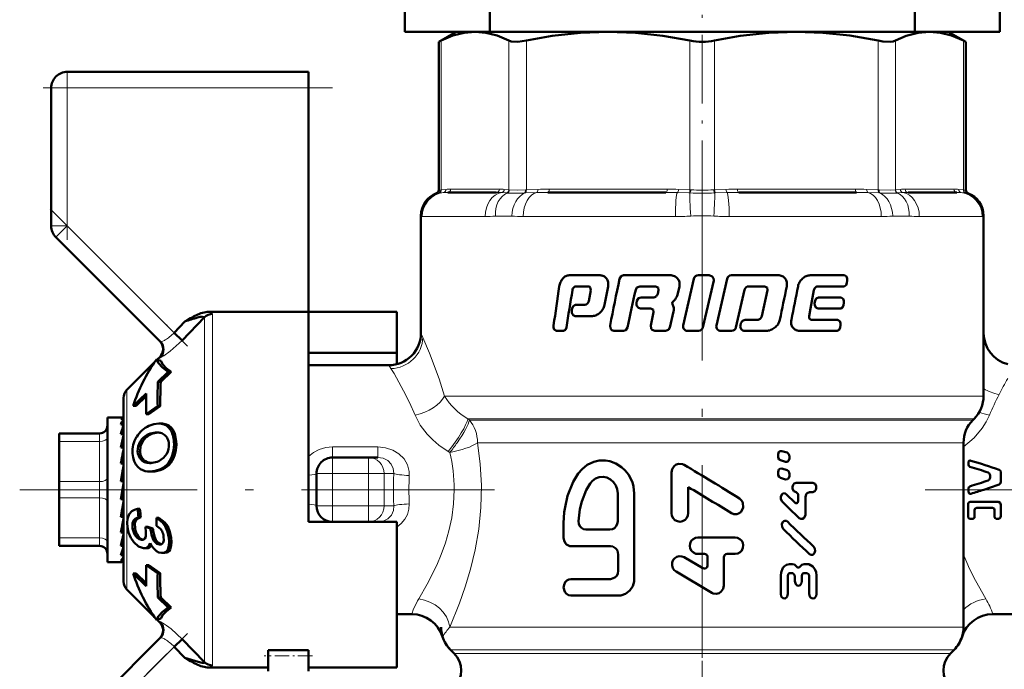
# Model space of a CAD drawing. Extents: x -1358 to 1757, y -1537 to 622.
# Tile 63 of 93: x 94 to 156, y -108 to -68. Entities that reach past the tile are written whole.
import ezdxf

# ---------------------------------------------------------------- set-up
doc = ezdxf.new("R2010")
doc.units = 0
doc.linetypes.add('DASHDOT', pattern=[18.5, 12, -3, 0.5, -3])

msp = doc.modelspace()

# ---------------------------------------------------------------- linework, layer by layer
at = {"color": 7, "linetype": 'DASHDOT', "lineweight": 18, "ltscale": 0.355646}
msp.add_line((136.791, -79.42), (136.791, -65.194), dxfattribs=at)
at = {"color": 7, "lineweight": 50}
for p, q in [((118.291, -68.38), (118.291, -66.38)), ((155.291, -68.38), (155.291, -66.38)), ((123.57, -68.38), (123.57, -66.88)), ((150.011, -68.38), (150.011, -66.88)), ((118.291, -68.38), (121.49, -68.38)), ((121.491, -68.38), (120.395, -69.013)), ((121.491, -68.38), (120.395, -69.013)), ((121.491, -68.38), (122.656, -68.38)), ((122.656, -68.38), (122.628, -68.38)), ((122.683, -68.38), (122.656, -68.38)), ((122.656, -68.38), (130.936, -68.38)), ((130.936, -68.38), (136.791, -68.38)), ((136.791, -68.38), (142.646, -68.38)), ((142.646, -68.38), (150.926, -68.38)), ((150.011, -68.38), (155.291, -68.38)), ((150.926, -68.38), (150.898, -68.38)), ((150.953, -68.38), (150.926, -68.38)), ((150.926, -68.38), (152.091, -68.38)), ((152.091, -68.38), (153.187, -69.013)), ((152.091, -68.38), (153.187, -69.013)), ((120.547, -68.935), (120.395, -69.013)), ((120.395, -78.235), (120.395, -69.013)), ((153.187, -69.013), (153.035, -68.935)), ((153.187, -78.235), (153.187, -69.013)), ((153.187, -78.235), (153.187, -69.013)), ((97.291, -70.88), (112.291, -70.88)), ((112.291, -70.88), (112.291, -71.88)), ((96.291, -80.466), (96.291, -71.88)), ((112.291, -71.88), (112.291, -85.809)), ((123.99, -78.38), (120.952, -78.38)), ((134.526, -78.38), (127.193, -78.38)), ((146.389, -78.38), (139.056, -78.38)), ((152.63, -78.38), (149.592, -78.38)), ((119.291, -79.827), (119.291, -87.13)), ((154.291, -79.827), (154.291, -87.13)), ((154.291, -91.051), (154.291, -79.827)), ((96.584, -81.173), (103.072, -87.661)), ((128.506, -83.536), (130.432, -83.536)), ((131.89, -83.536), (134.775, -83.536)), ((136.273, -83.75), (135.601, -86.659)), ((136.546, -83.536), (137.229, -83.536)), ((136.83, -86.78), (137.502, -83.871)), ((138.337, -83.75), (137.667, -86.659)), ((138.607, -83.536), (141.509, -83.536)), ((143.502, -83.536), (145.633, -83.536)), ((145.788, -84.01), (145.809, -83.87)), ((128.936, -84.225), (129.696, -84.225)), ((129.85, -84.457), (129.724, -85.15)), ((129.824, -84.292), (129.85, -84.457)), ((130.702, -85.38), (130.932, -84.227)), ((132.901, -84.225), (133.887, -84.225)), ((133.887, -84.225), (134.045, -84.292)), ((134.076, -84.457), (134.022, -84.689)), ((134.045, -84.292), (134.076, -84.457)), ((135.247, -84.744), (135.367, -84.227)), ((138.886, -86.78), (139.418, -84.439)), ((139.683, -84.225), (140.668, -84.225)), ((140.852, -84.456), (140.498, -86.078)), ((140.668, -84.225), (140.821, -84.292)), ((140.821, -84.292), (140.852, -84.456)), ((143.522, -85.611), (143.735, -84.456)), ((143.975, -84.225), (145.613, -84.225)), ((132.726, -85.133), (132.696, -85.274)), ((132.982, -84.92), (133.732, -84.92)), ((134.946, -85.21), (135.11, -85.034)), ((143.807, -85.133), (143.781, -85.274)), ((144.019, -84.92), (145.423, -84.92)), ((128.705, -85.597), (128.682, -85.737)), ((128.901, -85.382), (129.485, -85.382)), ((132.951, -85.609), (133.577, -85.609)), ((133.577, -85.609), (133.734, -85.676)), ((133.734, -85.676), (133.765, -85.84)), ((135.006, -85.491), (134.93, -85.331)), ((143.436, -86.074), (143.522, -85.611)), ((143.994, -85.61), (145.401, -85.61)), ((145.581, -85.396), (145.603, -85.256)), ((105.832, -86.142), (104.429, -87.586)), ((104.784, -86.308), (104.609, -86.41)), ((104.961, -86.207), (104.784, -86.308)), ((105.832, -86.142), (105.834, -86.129)), ((112.291, -85.809), (106.1, -85.809)), ((112.291, -96.88), (112.291, -85.809)), ((112.291, -85.809), (117.791, -85.809)), ((117.791, -85.809), (117.791, -88.362)), ((128.878, -86.071), (129.954, -86.071)), ((133.765, -85.84), (133.583, -86.659)), ((134.779, -86.78), (135.009, -85.781)), ((139.459, -86.304), (140.212, -86.304)), ((143.594, -86.305), (145.205, -86.305)), ((104.609, -86.41), (103.934, -87.109)), ((139.193, -86.518), (139.161, -86.658)), ((145.368, -86.781), (145.39, -86.64)), ((104.429, -87.586), (103.934, -87.109)), ((127.712, -86.994), (128.154, -86.994)), ((131.293, -86.994), (131.899, -86.994)), ((133.846, -86.994), (134.511, -86.994)), ((135.873, -86.994), (136.556, -86.994)), ((137.939, -86.994), (138.617, -86.994)), ((139.427, -86.994), (140.773, -86.994)), ((142.841, -86.994), (145.183, -86.994)), ((102.845, -88.772), (102.842, -88.774)), ((103.104, -88.87), (102.845, -88.772)), ((102.881, -88.786), (103.044, -88.623)), ((112.291, -88.362), (117.791, -88.362)), ((117.791, -88.362), (117.791, -89.067)), ((100.996, -90.671), (102.725, -88.941)), ((117.291, -89.13), (112.291, -89.13)), ((102.926, -90.174), (103.573, -89.547)), ((103.755, -89.547), (103.107, -90.174)), ((103.755, -89.547), (103.573, -89.547)), ((102.926, -90.174), (103.107, -90.174)), ((100.791, -102.594), (100.791, -91.166)), ((102.198, -90.884), (101.398, -91.668)), ((102.194, -91.061), (101.573, -91.668)), ((101.573, -91.668), (101.398, -91.668)), ((102.912, -91.68), (102.2, -92.18)), ((103.074, -91.68), (102.362, -92.18)), ((103.074, -91.68), (102.912, -91.68)), ((99.791, -92.38), (99.791, -92.983)), ((100.769, -92.38), (99.791, -92.38)), ((100.791, -92.465), (100.615, -92.465)), ((100.769, -92.38), (100.791, -92.382)), ((102.2, -92.18), (102.362, -92.18)), ((153.627, -92.544), (153.705, -92.466)), ((99.791, -92.983), (99.791, -101.38)), ((100.791, -92.821), (100.615, -92.821)), ((100.753, -92.983), (100.791, -92.878)), ((103.142, -92.766), (102.988, -92.766)), ((96.791, -93.38), (99.291, -93.38)), ((96.791, -93.514), (96.791, -93.38)), ((96.791, -93.88), (96.791, -93.514)), ((100.791, -93.432), (100.615, -93.432)), ((100.791, -93.307), (100.785, -93.432)), ((102.787, -93.323), (102.869, -93.32)), ((102.787, -93.323), (102.939, -93.323)), ((96.791, -96.38), (96.791, -93.88)), ((100.791, -94.259), (100.615, -94.259)), ((100.791, -93.86), (100.77, -94.259)), ((100.791, -94.089), (100.779, -94.259)), ((153.041, -93.958), (153.041, -105.43)), ((100.791, -94.603), (100.748, -95.251)), ((100.791, -94.88), (100.773, -94.88)), ((113.791, -94.88), (116.037, -94.88)), ((116.037, -94.88), (116.617, -94.88)), ((141.501, -94.717), (141.501, -94.803)), ((142.064, -94.575), (141.732, -94.473)), ((142.212, -94.905), (142.212, -94.818)), ((100.791, -95.251), (100.615, -95.251)), ((100.791, -95.489), (100.71, -96.345)), ((102.572, -95.211), (102.552, -95.213)), ((141.646, -95.047), (141.977, -95.148)), ((153.358, -95.124), (153.358, -95.327)), ((102.577, -95.756), (102.432, -95.756)), ((112.791, -97.88), (112.791, -95.88)), ((134.877, -95.81), (134.877, -98.34)), ((141.501, -95.805), (141.501, -95.892)), ((141.646, -96.135), (141.977, -96.237)), ((142.064, -95.664), (141.732, -95.562)), ((142.212, -95.994), (142.212, -95.907)), ((154.698, -96.118), (154.698, -96.001)), ((155.366, -96.377), (155.366, -95.818)), ((96.791, -96.38), (96.791, -97.38)), ((100.791, -96.345), (100.615, -96.345)), ((100.615, -97.473), (100.791, -96.474)), ((135.917, -98.34), (135.917, -96.718)), ((142.624, -96.456), (143.66, -96.456)), ((96.791, -99.88), (96.791, -97.38)), ((112.291, -98.88), (112.291, -96.88)), ((131.529, -98.852), (131.529, -97.108)), ((132.559, -102.443), (132.559, -97.108)), ((142.564, -97.693), (142.011, -97.157)), ((142.638, -97.027), (142.625, -97.027)), ((142.761, -97.185), (142.761, -97.566)), ((143.21, -98.389), (143.209, -97.343)), ((143.66, -97.026), (143.459, -97.026)), ((153.357, -97.007), (153.358, -96.88)), ((153.358, -96.88), (153.358, -96.799)), ((100.615, -97.42), (100.702, -97.42)), ((100.791, -97.473), (100.615, -97.473)), ((100.791, -97.463), (100.702, -97.42)), ((100.72, -97.993), (100.791, -98.426)), ((153.322, -98.543), (153.322, -97.793)), ((153.463, -97.637), (155.212, -97.637)), ((155.366, -98.505), (155.366, -97.831)), ((100.791, -98.564), (100.615, -98.564)), ((101.81, -98.078), (101.665, -98.078)), ((101.87, -98.596), (101.724, -98.596)), ((153.727, -98.568), (153.727, -98.163)), ((154.846, -98.009), (153.865, -98.009)), ((154.973, -98.568), (154.973, -98.163)), ((100.791, -98.88), (100.753, -98.88)), ((100.791, -99.292), (100.754, -98.873)), ((100.791, -99.022), (100.76, -99.022)), ((102.472, -99.304), (102.147, -99.184)), ((102.295, -99.184), (102.147, -99.184)), ((102.295, -99.184), (102.62, -99.304)), ((102.993, -98.636), (102.847, -98.636)), ((117.791, -98.88), (112.291, -98.88)), ((116.617, -98.88), (116.531, -98.88)), ((117.791, -107.951), (117.791, -98.88)), ((128.167, -98.955), (128.167, -99.878)), ((153.612, -98.695), (153.463, -98.695)), ((155.212, -98.695), (155.078, -98.695)), ((100.791, -99.549), (100.615, -99.549)), ((100.791, -100.006), (100.774, -99.729)), ((102.62, -99.304), (102.472, -99.304)), ((103.188, -99.458), (103.192, -99.467)), ((129.547, -99.365), (131.048, -99.365)), ((96.791, -99.88), (96.791, -100.38)), ((99.291, -100.38), (96.791, -100.38)), ((100.791, -100.366), (100.615, -100.366)), ((101.935, -100.001), (101.899, -99.999)), ((103.064, -100.299), (103.028, -100.297)), ((128.613, -100.391), (131.072, -100.391)), ((136.517, -99.854), (138.836, -99.854)), ((100.791, -100.964), (100.615, -100.964)), ((100.791, -100.524), (100.788, -100.458)), ((102.073, -100.52), (102.025, -100.517)), ((102.227, -100.52), (102.073, -100.52)), ((103.205, -100.818), (103.155, -100.816)), ((103.358, -100.818), (103.205, -100.818)), ((131.564, -100.904), (131.564, -101.93)), ((136.922, -100.881), (136.517, -100.881)), ((138.334, -100.881), (138.836, -100.881)), ((100.67, -101.38), (99.791, -101.38)), ((100.791, -101.306), (100.615, -101.306)), ((100.791, -101.369), (100.725, -101.369)), ((102.2, -101.58), (102.912, -102.08)), ((102.362, -101.58), (102.2, -101.58)), ((102.362, -101.58), (103.074, -102.08)), ((136.821, -101.769), (135.659, -101.084)), ((137.124, -101.087), (137.124, -101.59)), ((138.133, -102.842), (138.133, -101.087)), ((142.212, -101.515), (142.395, -101.515)), ((143.138, -101.513), (143.326, -101.513)), ((101.398, -102.091), (102.198, -102.876)), ((101.573, -102.091), (101.398, -102.091)), ((101.573, -102.091), (102.194, -102.698)), ((103.074, -102.08), (102.912, -102.08)), ((135.156, -101.977), (137.376, -103.29)), ((141.669, -102.229), (141.67, -103.369)), ((142.104, -103.369), (142.103, -102.244)), ((142.42, -102.085), (142.225, -102.085)), ((142.544, -102.243), (142.544, -102.576)), ((142.99, -102.575), (142.989, -102.243)), ((143.314, -102.084), (143.114, -102.084)), ((143.439, -102.242), (143.44, -103.367)), ((143.893, -103.366), (143.892, -102.225)), ((128.613, -102.443), (131.072, -102.443)), ((100.996, -103.089), (102.725, -104.818)), ((128.613, -103.469), (131.564, -103.469)), ((102.926, -103.586), (103.573, -104.213)), ((103.107, -103.586), (102.926, -103.586)), ((103.107, -103.586), (103.755, -104.213)), ((103.755, -104.213), (103.573, -104.213)), ((118.725, -104.63), (117.791, -104.63)), ((154.857, -104.63), (161.291, -104.63)), ((102.842, -104.986), (102.845, -104.988)), ((102.845, -104.988), (103.104, -104.889)), ((102.881, -104.974), (103.044, -105.137)), ((103.072, -106.098), (96.877, -112.294)), ((103.934, -106.651), (104.429, -106.174)), ((104.429, -106.174), (105.832, -107.618)), ((104.609, -107.349), (103.934, -106.651)), ((109.791, -106.876), (112.291, -106.876)), ((109.791, -106.876), (109.791, -107.212)), ((112.291, -106.876), (112.291, -107.212)), ((121.127, -106.844), (121.352, -107.069)), ((152.23, -107.069), (152.455, -106.844)), ((104.609, -107.349), (104.784, -107.452)), ((104.784, -107.452), (104.961, -107.553)), ((109.791, -107.212), (109.791, -108.166)), ((112.291, -107.212), (112.291, -108.166)), ((106.1, -107.951), (109.791, -107.951)), ((112.291, -107.951), (117.791, -107.951))]:
    msp.add_line(p, q, dxfattribs=at)
at = {"color": 7, "lineweight": 18}
for p, q in [((120.547, -68.935), (120.547, -78.221)), ((124.764, -78.221), (124.764, -68.935)), ((125.846, -68.935), (125.846, -78.221)), ((136.026, -78.221), (136.026, -68.935)), ((137.556, -68.935), (137.556, -78.221)), ((147.736, -78.221), (147.736, -68.935)), ((148.818, -68.935), (148.818, -78.221)), ((153.035, -78.221), (153.035, -68.935)), ((97.291, -71.88), (97.291, -70.88)), ((96.291, -71.88), (97.291, -71.88)), ((97.291, -71.88), (112.291, -71.88)), ((97.291, -71.88), (97.291, -80.466)), ((120.395, -78.235), (120.526, -78.223)), ((120.681, -78.391), (120.415, -78.414)), ((120.526, -78.223), (120.547, -78.221)), ((120.547, -78.221), (120.841, -78.193)), ((121.137, -78.18), (124.174, -78.18)), ((124.626, -78.414), (124.304, -78.391)), ((124.47, -78.193), (124.764, -78.221)), ((124.764, -78.221), (124.786, -78.223)), ((125.794, -78.223), (125.846, -78.221)), ((126.494, -78.391), (125.797, -78.414)), ((125.846, -78.221), (126.555, -78.193)), ((127.269, -78.18), (134.602, -78.18)), ((135.963, -78.414), (135.243, -78.391)), ((135.317, -78.193), (136.026, -78.221)), ((136.026, -78.221), (136.078, -78.223)), ((137.504, -78.223), (137.556, -78.221)), ((137.556, -78.221), (138.265, -78.193)), ((138.339, -78.391), (137.619, -78.414)), ((138.979, -78.18), (146.313, -78.18)), ((147.027, -78.193), (147.736, -78.221)), ((147.785, -78.414), (147.088, -78.391)), ((147.736, -78.221), (147.788, -78.223)), ((148.796, -78.223), (148.818, -78.221)), ((148.818, -78.221), (149.112, -78.193)), ((149.277, -78.391), (148.956, -78.414)), ((149.408, -78.18), (152.445, -78.18)), ((152.741, -78.193), (153.035, -78.221)), ((153.167, -78.414), (152.901, -78.391)), ((153.035, -78.221), (153.055, -78.223)), ((153.055, -78.223), (153.187, -78.235)), ((120.394, -78.415), (120.265, -78.422)), ((120.415, -78.414), (120.394, -78.415)), ((124.653, -78.415), (124.626, -78.414)), ((125.797, -78.414), (125.741, -78.415)), ((136.022, -78.415), (135.963, -78.414)), ((137.619, -78.414), (137.56, -78.415)), ((147.841, -78.415), (147.785, -78.414)), ((148.956, -78.414), (148.929, -78.415)), ((153.188, -78.415), (153.167, -78.414)), ((153.317, -78.422), (153.188, -78.415)), ((119.306, -79.854), (119.291, -79.827)), ((119.371, -79.88), (123.29, -79.88)), ((124.937, -79.854), (123.917, -79.854)), ((125.657, -79.88), (135.117, -79.88)), ((138.465, -79.88), (147.925, -79.88)), ((149.664, -79.854), (148.645, -79.854)), ((150.292, -79.88), (154.211, -79.88)), ((154.291, -79.827), (154.276, -79.854)), ((96.291, -80.466), (97.291, -80.466)), ((96.584, -81.173), (97.291, -80.466)), ((103.934, -87.109), (97.291, -80.466)), ((105.832, -96.88), (105.832, -86.142)), ((106.327, -85.942), (106.327, -96.88)), ((119.291, -87.13), (119.413, -87.404)), ((117.426, -89.348), (117.291, -89.13)), ((100.996, -96.88), (100.996, -90.671)), ((120.758, -91.051), (154.291, -91.051)), ((122.203, -92.466), (153.705, -92.466)), ((122.203, -92.466), (122.306, -92.544)), ((103.296, -92.777), (103.143, -92.777)), ((122.306, -92.544), (153.627, -92.544)), ((99.291, -93.38), (99.291, -93.385)), ((99.291, -93.385), (99.291, -93.514)), ((99.291, -93.514), (99.291, -93.88)), ((102.5, -93.431), (102.348, -93.431)), ((103.847, -93.138), (103.696, -93.138)), ((99.291, -93.88), (96.791, -93.88)), ((99.291, -96.38), (99.291, -93.88)), ((101.982, -93.877), (101.831, -93.877)), ((104.073, -93.886), (103.925, -93.886)), ((113.791, -94.223), (113.791, -94.88)), ((113.791, -94.223), (116.617, -94.223)), ((116.617, -94.223), (116.617, -94.88)), ((122.81, -93.958), (123.016, -93.958)), ((123.016, -93.958), (150.356, -93.958)), ((150.356, -93.958), (153.041, -93.958)), ((101.815, -94.497), (101.667, -94.497)), ((101.943, -94.91), (101.796, -94.91)), ((104.009, -94.597), (103.862, -94.597)), ((113.791, -94.88), (113.791, -95.88)), ((116.037, -95.88), (116.037, -94.88)), ((121.089, -94.558), (120.984, -94.495)), ((102.253, -95.158), (102.107, -95.158)), ((103.724, -95.205), (103.579, -95.205)), ((103.242, -95.593), (103.097, -95.593)), ((112.791, -95.88), (113.791, -95.88)), ((113.791, -95.88), (113.791, -97.88)), ((116.037, -95.88), (113.791, -95.88)), ((116.037, -97.88), (116.037, -95.88)), ((116.037, -95.88), (116.998, -95.88)), ((117.6, -95.88), (116.998, -95.88)), ((116.998, -95.88), (116.998, -97.88)), ((96.791, -96.38), (99.291, -96.38)), ((99.291, -96.38), (99.291, -97.38)), ((99.291, -97.38), (96.791, -97.38)), ((99.291, -99.88), (99.291, -97.38)), ((100.996, -96.88), (100.996, -103.089)), ((105.832, -107.618), (105.832, -96.88)), ((106.327, -96.88), (106.327, -107.818)), ((112.791, -97.88), (113.791, -97.88)), ((113.791, -97.88), (116.037, -97.88)), ((113.791, -98.88), (113.791, -97.88)), ((116.037, -97.88), (116.998, -97.88)), ((116.037, -97.88), (116.037, -98.88)), ((116.998, -97.88), (117.6, -97.88)), ((103.535, -99.154), (103.389, -99.154)), ((101.504, -99.285), (101.355, -99.285)), ((101.701, -99.78), (101.55, -99.78)), ((102.631, -99.435), (102.483, -99.435)), ((96.791, -99.88), (99.291, -99.88)), ((99.291, -99.88), (99.291, -100.38)), ((101.968, -99.999), (101.899, -99.999)), ((103.098, -100.297), (103.028, -100.297)), ((103.751, -99.88), (103.602, -99.88)), ((103.694, -100.593), (103.543, -100.593)), ((153.041, -100.938), (153.072, -101.014)), ((153.072, -101.014), (153.042, -101.021)), ((103.044, -105.137), (103.054, -105.134)), ((121.086, -105.43), (153.041, -105.43)), ((97.291, -113.294), (103.934, -106.651)), ((152.455, -106.844), (121.127, -106.844)), ((121.352, -107.069), (152.23, -107.069))]:
    msp.add_line(p, q, dxfattribs=at)
at = {"color": 7, "linetype": 'DASHDOT', "lineweight": 18, "ltscale": 0.257589}
msp.add_line((97.291, -71.021), (97.291, -81.325), dxfattribs=at)
at = {"color": 7, "linetype": 'DASHDOT', "lineweight": 18, "ltscale": 0.450015}
msp.add_line((113.791, -71.88), (95.79, -71.88), dxfattribs=at)
at = {"color": 7, "linetype": 'DASHDOT', "lineweight": 18}
for p, q in [((136.791, -76.844), (136.791, -112.536)), ((123.864, -96.88), (94.329, -96.88)), ((150.665, -96.88), (179.166, -96.88)), ((136.791, -107.53), (136.791, -148.876))]:
    msp.add_line(p, q, dxfattribs=at)
at = {"color": 7, "linetype": 'DASHDOT', "lineweight": 18, "ltscale": 0.302371}
msp.add_line((96.225, -79.399), (104.777, -87.952), dxfattribs=at)
at = {"color": 7, "linetype": 'DASHDOT', "lineweight": 18, "ltscale": 0.067371}
msp.add_line((113.566, -95.88), (116.261, -95.88), dxfattribs=at)
at = {"color": 7, "linetype": 'DASHDOT', "lineweight": 18, "ltscale": 0.06}
for p, q in [((113.791, -98.08), (113.791, -95.68)), ((116.037, -98.08), (116.037, -95.68))]:
    msp.add_line(p, q, dxfattribs=at)
at = {"color": 7, "linetype": 'DASHDOT', "lineweight": 18, "ltscale": 0.067386}
msp.add_line((116.261, -97.88), (113.566, -97.88), dxfattribs=at)
at = {"color": 7, "linetype": 'DASHDOT', "lineweight": 18, "ltscale": 0.296715}
msp.add_line((104.764, -105.821), (96.371, -114.214), dxfattribs=at)
at = {"color": 7, "linetype": 'DASHDOT', "lineweight": 18, "ltscale": 0.075015}
msp.add_line((112.541, -107.212), (109.54, -107.212), dxfattribs=at)
at = {"color": 7, "lineweight": 50}
for points in [[(122.656, -68.38), (121.977, -68.439), (121.281, -68.62), (120.547, -68.935)], [(124.764, -68.935), (124.03, -68.62), (123.334, -68.439), (122.656, -68.38)], [(130.936, -68.38), (129.214, -68.445), (127.444, -68.645), (125.846, -68.935)], [(136.026, -68.935), (134.337, -68.632), (132.64, -68.444), (130.936, -68.38)], [(142.646, -68.38), (140.925, -68.445), (139.155, -68.645), (137.556, -68.935)], [(147.736, -68.935), (145.967, -68.621), (144.286, -68.439), (142.646, -68.38)], [(150.926, -68.38), (150.213, -68.445), (149.48, -68.645), (148.818, -68.935)], [(153.035, -68.935), (152.302, -68.62), (151.605, -68.439), (150.926, -68.38)], [(125.846, -68.935), (125.312, -69.009), (124.909, -68.985), (124.764, -68.935)], [(148.818, -68.935), (148.673, -68.985), (148.489, -69.01), (148.02, -68.985), (147.736, -68.935)], [(131.89, -83.536), (131.745, -83.586), (131.646, -83.75)], [(137.502, -83.871), (137.494, -83.724), (137.411, -83.602), (137.229, -83.536)], [(145.809, -83.87), (145.806, -83.737), (145.761, -83.617), (145.633, -83.536)], [(132.647, -84.439), (132.724, -84.298), (132.901, -84.225)], [(145.613, -84.225), (145.733, -84.156), (145.788, -84.01)], [(132.982, -84.92), (132.831, -84.97), (132.726, -85.133)], [(144.019, -84.92), (143.879, -84.985), (143.807, -85.133)], [(145.603, -85.256), (145.6, -85.122), (145.554, -85.001), (145.423, -84.92)], [(128.682, -85.737), (128.686, -85.872), (128.715, -85.956), (128.767, -86.025), (128.878, -86.071)], [(128.901, -85.382), (128.769, -85.449), (128.705, -85.597)], [(132.696, -85.274), (132.702, -85.419), (132.816, -85.57), (132.951, -85.609)], [(143.781, -85.274), (143.785, -85.412), (143.876, -85.566), (143.994, -85.61)], [(145.401, -85.61), (145.523, -85.541), (145.581, -85.396)], [(139.459, -86.304), (139.289, -86.364), (139.193, -86.518)], [(145.39, -86.64), (145.388, -86.507), (145.347, -86.397), (145.205, -86.305)], [(127.543, -86.658), (127.545, -86.79), (127.587, -86.911), (127.712, -86.994)], [(128.154, -86.994), (128.279, -86.925), (128.339, -86.78)], [(131.057, -86.659), (131.078, -86.845), (131.166, -86.953), (131.293, -86.994)], [(131.899, -86.994), (132.045, -86.944), (132.146, -86.78)], [(133.583, -86.659), (133.609, -86.85), (133.67, -86.926), (133.846, -86.994)], [(134.511, -86.994), (134.682, -86.934), (134.779, -86.78)], [(145.183, -86.994), (145.308, -86.926), (145.368, -86.781)], [(102.845, -88.772), (102.966, -89.013), (103.215, -89.272), (103.573, -89.547)], [(103.104, -88.87), (103.23, -89.083), (103.451, -89.309), (103.755, -89.547)], [(102.365, -92.916), (102.681, -92.805), (102.988, -92.766)], [(103.847, -93.138), (103.978, -93.407), (104.073, -93.886)], [(101.982, -93.877), (101.849, -94.178), (101.815, -94.497)], [(101.852, -95.597), (101.689, -95.473), (101.554, -95.312), (101.448, -95.11), (101.38, -94.878), (101.346, -94.62)], [(101.796, -94.91), (101.682, -94.626), (101.667, -94.497)], [(101.815, -94.497), (101.853, -94.721), (101.943, -94.91)], [(103.477, -94.649), (103.279, -94.905), (102.982, -95.098)], [(141.732, -94.473), (141.621, -94.484), (141.561, -94.533), (141.504, -94.678), (141.501, -94.717)], [(141.501, -94.803), (141.513, -94.894), (141.572, -95), (141.646, -95.046)], [(141.977, -95.148), (142.089, -95.138), (142.149, -95.09), (142.209, -94.944), (142.212, -94.905)], [(142.212, -94.818), (142.199, -94.727), (142.158, -94.644), (142.064, -94.575)], [(132.559, -97.108), (132.509, -96.686), (132.44, -96.407), (132.195, -95.926), (131.997, -95.681), (131.768, -95.471), (131.416, -95.251), (131.046, -95.114), (130.771, -95.065), (130.368, -95.069), (130.039, -95.14), (129.628, -95.328), (129.309, -95.596), (129.069, -95.877)], [(135.657, -95.336), (135.555, -95.29), (135.335, -95.268), (135.175, -95.315), (135.038, -95.412), (134.914, -95.597), (134.877, -95.81)], [(103.097, -95.593), (102.763, -95.713), (102.432, -95.756)], [(129.069, -95.877), (128.763, -96.397), (128.414, -97.267), (128.251, -97.959), (128.206, -98.275), (128.167, -98.955)], [(131.529, -97.108), (131.499, -96.854), (131.41, -96.614), (131.267, -96.405), (131.079, -96.24), (130.858, -96.13), (130.62, -96.084), (130.38, -96.104), (130.156, -96.188), (129.961, -96.328), (129.822, -96.492)], [(141.732, -95.562), (141.621, -95.572), (141.561, -95.622), (141.504, -95.767), (141.501, -95.805)], [(141.501, -95.892), (141.513, -95.982), (141.572, -96.088), (141.646, -96.135)], [(141.977, -96.237), (142.089, -96.227), (142.149, -96.178), (142.209, -96.032), (142.212, -95.994)], [(142.212, -95.907), (142.199, -95.816), (142.158, -95.733), (142.064, -95.664)], [(154.698, -96.001), (154.687, -95.932), (154.639, -95.851), (154.579, -95.815)], [(154.579, -96.305), (154.639, -96.268), (154.687, -96.187), (154.698, -96.118)], [(155.258, -95.639), (155.313, -95.676), (155.357, -95.752), (155.366, -95.818)], [(129.822, -96.492), (129.572, -96.916), (129.291, -97.609), (129.17, -98.096), (129.092, -98.838)], [(142.624, -96.456), (142.505, -96.501), (142.439, -96.586), (142.405, -96.704), (142.413, -96.827), (142.49, -96.969), (142.625, -97.027)], [(143.66, -97.026), (143.8, -96.965), (143.848, -96.899), (143.884, -96.779), (143.875, -96.654), (143.808, -96.525), (143.66, -96.456)], [(155.366, -96.377), (155.349, -96.464), (155.258, -96.557)], [(142.011, -97.157), (141.946, -97.114), (141.845, -97.104), (141.785, -97.129), (141.736, -97.173), (141.671, -97.32), (141.677, -97.48), (141.751, -97.613)], [(142.638, -97.027), (142.759, -97.163), (142.761, -97.185)], [(143.209, -97.343), (143.252, -97.166), (143.305, -97.093), (143.459, -97.026)], [(153.506, -97.133), (153.461, -97.136), (153.4, -97.108), (153.364, -97.05), (153.357, -97.007)], [(138.605, -98.345), (138.759, -98.406), (138.933, -98.409), (139.048, -98.371), (139.184, -98.273), (139.281, -98.136), (139.33, -97.979), (139.31, -97.705), (139.241, -97.566), (139.096, -97.424)], [(142.761, -97.566), (142.739, -97.657), (142.711, -97.693), (142.673, -97.718), (142.614, -97.721), (142.564, -97.693)], [(153.322, -97.793), (153.336, -97.725), (153.378, -97.669), (153.463, -97.637)], [(155.212, -97.637), (155.328, -97.703), (155.366, -97.831)], [(101.036, -99.217), (101.015, -98.944), (101.037, -98.688), (101.138, -98.41), (101.312, -98.216), (101.476, -98.127), (101.665, -98.078)], [(101.355, -99.285), (101.354, -98.972), (101.409, -98.807), (101.511, -98.685), (101.724, -98.596)], [(101.87, -98.596), (101.657, -98.685), (101.556, -98.806), (101.502, -98.97), (101.504, -99.285)], [(134.877, -98.34), (134.903, -98.503), (134.977, -98.652), (135.093, -98.771), (135.242, -98.847), (135.406, -98.872), (135.57, -98.841), (135.716, -98.76), (135.829, -98.637), (135.897, -98.484), (135.917, -98.34)], [(142.812, -98.643), (142.914, -98.701), (143.03, -98.694), (143.127, -98.624), (143.205, -98.447), (143.21, -98.389)], [(153.463, -98.695), (153.396, -98.677), (153.336, -98.609), (153.322, -98.543)], [(153.727, -98.568), (153.716, -98.623), (153.667, -98.68), (153.612, -98.695)], [(153.865, -98.009), (153.764, -98.058), (153.727, -98.163)], [(154.973, -98.163), (154.94, -98.06), (154.846, -98.009)], [(155.078, -98.695), (155, -98.653), (154.973, -98.568)], [(155.366, -98.505), (155.342, -98.608), (155.31, -98.652), (155.212, -98.695)], [(101.429, -100.153), (101.235, -99.868), (101.103, -99.535), (101.036, -99.217)], [(102.84, -99.122), (103.081, -99.306), (103.188, -99.458)], [(102.847, -98.636), (103.208, -98.913), (103.389, -99.154)], [(102.993, -98.636), (103.354, -98.913), (103.535, -99.154)], [(103.389, -99.154), (103.527, -99.498), (103.602, -99.88)], [(103.535, -99.154), (103.675, -99.498), (103.751, -99.88)], [(129.092, -98.838), (129.111, -98.998), (129.173, -99.146), (129.275, -99.264), (129.406, -99.34), (129.547, -99.365)], [(131.048, -99.365), (131.196, -99.34), (131.331, -99.266), (131.438, -99.152), (131.506, -99.008), (131.529, -98.852)], [(142.085, -98.864), (142.021, -98.821), (141.919, -98.811), (141.86, -98.836), (141.81, -98.88), (141.744, -99.026), (141.751, -99.188), (141.825, -99.32)], [(101.899, -99.999), (101.768, -99.964), (101.646, -99.884), (101.55, -99.78)], [(101.701, -99.78), (101.829, -99.91), (102.005, -99.993)], [(102.185, -99.666), (102.168, -99.805), (102.115, -99.918)], [(103.028, -100.297), (102.86, -100.245), (102.683, -100.072), (102.604, -99.926), (102.529, -99.694), (102.483, -99.435)], [(102.631, -99.435), (102.707, -99.799), (102.795, -100.009), (102.913, -100.17), (103.133, -100.291)], [(103.281, -99.795), (103.291, -100.035), (103.263, -100.167), (103.202, -100.256), (103.14, -100.289), (103.064, -100.299)], [(102.025, -100.517), (101.725, -100.411), (101.429, -100.153)], [(102.441, -100.202), (102.337, -100.401), (102.22, -100.49), (102.073, -100.52)], [(103.155, -100.816), (102.995, -100.779), (102.841, -100.699), (102.691, -100.57), (102.559, -100.404), (102.441, -100.202)], [(103.602, -99.88), (103.621, -100.123), (103.61, -100.35), (103.543, -100.593)], [(103.751, -99.88), (103.77, -100.123), (103.76, -100.351), (103.694, -100.593)], [(128.167, -99.878), (128.189, -100.038), (128.252, -100.181), (128.352, -100.295), (128.546, -100.385), (128.613, -100.391)], [(131.072, -100.391), (131.223, -100.417), (131.42, -100.542), (131.511, -100.674), (131.564, -100.904)], [(136.517, -99.854), (136.36, -99.881), (136.216, -99.955), (136.104, -100.072), (136.034, -100.22), (136.013, -100.381), (136.043, -100.541), (136.12, -100.685), (136.239, -100.796), (136.387, -100.863), (136.517, -100.881)], [(138.836, -100.881), (138.996, -100.853), (139.139, -100.777), (139.251, -100.655), (139.319, -100.502), (139.336, -100.339), (139.308, -100.197), (139.241, -100.066), (139.129, -99.951), (138.98, -99.877), (138.836, -99.854)], [(143.453, -100.886), (143.568, -100.942), (143.669, -100.924), (143.733, -100.877), (143.779, -100.81), (143.813, -100.689), (143.802, -100.564), (143.724, -100.429)], [(103.543, -100.593), (103.453, -100.722), (103.33, -100.799), (103.205, -100.818)], [(103.694, -100.593), (103.62, -100.707), (103.521, -100.783), (103.358, -100.818)], [(135.659, -101.084), (135.514, -101.028), (135.359, -101.018), (135.215, -101.054), (135.086, -101.134), (134.984, -101.253), (134.918, -101.412), (134.908, -101.591), (134.958, -101.761), (135.05, -101.893), (135.156, -101.977)], [(137.124, -101.59), (137.086, -101.71), (136.983, -101.786), (136.898, -101.794), (136.821, -101.769)], [(142.212, -101.515), (142.026, -101.558), (141.904, -101.64), (141.807, -101.753), (141.69, -102.03), (141.669, -102.229)], [(142.673, -101.675), (142.523, -101.544), (142.395, -101.515)], [(143.138, -101.514), (142.981, -101.558), (142.858, -101.675)], [(143.892, -102.225), (143.866, -102.014), (143.79, -101.818), (143.663, -101.654), (143.412, -101.522), (143.326, -101.513)], [(131.564, -101.93), (131.539, -102.09), (131.468, -102.234), (131.358, -102.347), (131.145, -102.437), (131.072, -102.443)], [(142.103, -102.244), (142.123, -102.157), (142.165, -102.105), (142.224, -102.085)], [(142.42, -102.085), (142.542, -102.221), (142.544, -102.243)], [(142.858, -101.675), (142.808, -101.72), (142.743, -101.726), (142.703, -101.707), (142.673, -101.675)], [(142.989, -102.243), (143.01, -102.154), (143.054, -102.103), (143.114, -102.084)], [(143.314, -102.084), (143.38, -102.107), (143.418, -102.153), (143.439, -102.242)], [(128.613, -102.443), (128.479, -102.467), (128.367, -102.528), (128.26, -102.641), (128.189, -102.797), (128.167, -102.964), (128.235, -103.228), (128.326, -103.35), (128.468, -103.442), (128.613, -103.469)], [(131.564, -103.469), (131.72, -103.456), (132.021, -103.354), (132.286, -103.148), (132.465, -102.874), (132.547, -102.588), (132.559, -102.443)], [(137.376, -103.29), (137.473, -103.334), (137.685, -103.356), (137.84, -103.312), (137.973, -103.221), (138.093, -103.044), (138.133, -102.842)], [(142.544, -102.576), (142.602, -102.768), (142.692, -102.844), (142.766, -102.861)], [(142.766, -102.861), (142.875, -102.824), (142.969, -102.695), (142.99, -102.575)], [(141.67, -103.369), (141.705, -103.524), (141.75, -103.59), (141.814, -103.637), (141.916, -103.651), (141.966, -103.634), (142.029, -103.585), (142.072, -103.518), (142.104, -103.369)], [(143.44, -103.367), (143.48, -103.529), (143.53, -103.594), (143.598, -103.638), (143.697, -103.648), (143.767, -103.621), (143.868, -103.496), (143.893, -103.366)], [(103.573, -104.213), (103.215, -104.487), (102.966, -104.747), (102.845, -104.988)], [(103.755, -104.213), (103.451, -104.451), (103.23, -104.677), (103.104, -104.889)], [(105.832, -107.618), (105.834, -107.633), (105.828, -107.645), (105.814, -107.654), (105.78, -107.66), (105.682, -107.654), (105.427, -107.6), (104.609, -107.349)]]:
    msp.add_lwpolyline(points, dxfattribs=at)
at = {"color": 7, "lineweight": 18}
for points in [[(124.786, -78.223), (125.297, -78.234), (125.794, -78.223)], [(147.788, -78.223), (148.485, -78.234), (148.796, -78.223)], [(105.834, -86.129), (105.829, -86.116), (105.821, -86.109), (105.797, -86.101), (105.704, -86.103)], [(104.429, -87.586), (103.685, -88.269), (103.302, -88.547), (103.153, -88.63), (103.09, -88.651), (103.078, -88.651), (103.072, -88.648)], [(119.413, -87.404), (119.827, -88.387), (120.421, -89.985), (120.758, -91.051)], [(103.072, -87.661), (103.077, -87.665), (103.089, -87.669), (103.107, -87.67), (103.177, -87.655)], [(118.926, -92.247), (118.573, -91.447), (118.212, -90.723), (117.615, -89.658), (117.426, -89.348)], [(120.984, -94.495), (120.401, -94.103), (120.021, -93.782), (119.678, -93.432), (119.244, -92.858), (118.926, -92.247)], [(154.656, -92.247), (154.456, -92.66), (154.201, -93.06), (153.694, -93.655), (153.041, -94.207)], [(112.291, -94.823), (112.602, -94.57), (112.961, -94.382), (113.367, -94.263), (113.791, -94.223)], [(116.617, -94.223), (117.09, -94.27), (117.538, -94.415), (117.924, -94.649), (118.237, -94.966), (118.446, -95.336), (118.551, -95.745), (118.562, -95.994)], [(122.81, -93.958), (122.98, -95.271), (123.052, -96.627), (123.019, -97.997), (122.882, -99.332), (122.655, -100.627), (122.365, -101.83), (122.04, -102.918), (121.687, -103.933), (121.086, -105.43)], [(117.6, -95.88), (117.572, -95.57), (117.446, -95.288), (117.23, -95.066), (116.944, -94.926), (116.617, -94.88)], [(119.153, -103.676), (119.686, -102.752), (120.269, -101.58), (120.553, -100.908), (120.813, -100.186), (121.033, -99.431), (121.208, -98.626), (121.324, -97.759), (121.363, -96.88)], [(116.617, -98.88), (116.947, -98.833), (117.237, -98.689), (117.45, -98.465), (117.574, -98.183), (117.6, -97.88)], [(118.562, -97.766), (118.539, -98.1), (118.447, -98.423), (118.287, -98.723), (118.067, -98.986), (117.791, -99.206)], [(153.072, -101.014), (153.415, -101.803), (153.778, -102.531), (154.429, -103.676)], [(118.816, -104.357), (119.079, -103.806), (119.153, -103.676)], [(103.072, -105.112), (103.078, -105.109), (103.098, -105.11), (103.212, -105.16), (103.464, -105.323), (103.755, -105.547), (104.429, -106.174)], [(103.177, -106.104), (103.113, -106.09), (103.092, -106.09), (103.077, -106.095), (103.072, -106.098)], [(106.327, -107.818), (106.324, -107.837), (106.317, -107.851), (106.293, -107.875), (106.154, -107.937), (106.1, -107.951)]]:
    msp.add_lwpolyline(points, dxfattribs=at)
at = {"color": 7, "lineweight": 50}
for centre, radius, start, end in [((136.78, -65.285), 3.727, 258.32363, 270.17092), ((136.802, -65.282), 3.73, 269.8334, 281.6705), ((97.291, -71.88), 1, 90, 180.00001), ((120.195, -78.235), 0.2, 290.51672, 0.00001), ((153.387, -78.235), 0.2, 179.99999, 249.48328), ((153.387, -78.235), 0.2, 179.99999, 249.48328), ((120.791, -79.827), 1.5, 110.51769, 180.00001), ((120.791, -79.827), 1.5, 110.51769, 180.00001), ((152.791, -79.827), 1.5, 0, 69.48231), ((152.791, -79.827), 1.5, 0, 69.48231), ((97.291, -80.466), 1, 179.99999, 225), ((128.799, -84.327), 0.903, 139.34448, 155.83579), ((128.636, -84.203), 0.698, 118.64801, 138.38533), ((128.509, -83.966), 0.429, 90.37964, 118.93589), ((130.438, -84.027), 0.49, 62.94137, 90.80663), ((130.433, -84.04), 0.504, 36.71166, 63.10246), ((130.379, -84.066), 0.563, 11.0898, 35.48592), ((602.822, -180.654), 481.038, 168.37832, 168.73183), ((134.786, -84.215), 0.679, 66.86778, 90.91643), ((134.823, -84.126), 0.582, 41.67945, 66.67461), ((134.858, -84.077), 0.523, 13.16347, 40.22223), ((136.541, -83.812), 0.275, 89.11094, 166.97414), ((138.604, -83.81), 0.273, 89.42465, 167.35887), ((141.52, -84.107), 0.57, 64.7254, 91.02408), ((141.535, -84.064), 0.525, 38.27596, 64.22031), ((141.505, -84.068), 0.551, 11.57455, 36.69941), ((143.66, -84.433), 0.941, 132.47232, 149.73463), ((143.618, -84.4), 0.888, 114.39792, 131.88496), ((143.506, -84.152), 0.615, 90.44462, 114.47841), ((459.915, -134.103), 335.742, 171.45687, 171.87621), ((128.857, -84.352), 0.967, 155.89295, 172.56033), ((477.272, -142.046), 353.283, 170.61815, 171.00002), ((129.041, -84.514), 0.331, 137.97854, 169.90399), ((128.942, -84.416), 0.191, 91.7893, 139.72297), ((129.703, -84.369), 0.143, 32.35771, 92.77573), ((130.206, -84.091), 0.738, 349.41436, 10.45974), ((696.13, -206.075), 576.462, 167.8188, 168.056805), ((134.749, -84.091), 0.633, 347.61232, 12.21465), ((139.682, -84.495), 0.269, 89.79962, 167.93274), ((-356.406, 18.322), 508.891, 348.13579, 348.37446), ((141.329, -84.091), 0.729, 349.27734, 10.5953), ((-301.995, 3.805), 453.372, 348.53592, 348.80355), ((143.539, -84.367), 0.803, 149.39975, 170.02369), ((144.054, -84.523), 0.325, 134.95166, 168.1808), ((143.98, -84.439), 0.214, 91.42166, 136.75346), ((133.732, -84.635), 0.285, 269.99662, 310.11942), ((133.721, -84.61), 0.312, 308.6956, 345.32352), ((134.403, -84.523), 0.873, 324.15142, 345.36059), ((129.478, -85.166), 0.216, 271.91106, 316.52874), ((129.404, -85.085), 0.326, 315.23756, 348.51035), ((129.791, -85.179), 0.938, 312.66575, 329.88648), ((129.869, -85.225), 0.847, 329.94761, 349.49191), ((135.002, -85.278), 0.0879, 129.32456, 216.22491), ((134.412, -85.641), 0.613, 346.7671, 14.18779), ((108.523, -97.807), 12.05, 106.98067, 108.95648), ((107.915, -91.464), 6.03, 115.46142, 119.32905), ((108.415, -97.236), 11.472, 105.32482, 107.29502), ((106.464, -88.365), 2.608, 107.04695, 115.96607), ((106.072, -88.578), 2.503, 98.44714, 105.97282), ((106.118, -87.213), 1.405, 90.71488, 107.30097), ((129.951, -85.473), 0.598, 270.29965, 294.79983), ((129.849, -85.236), 0.856, 294.32318, 312.37788), ((140.204, -86.004), 0.301, 271.63838, 308.53927), ((140.217, -86.008), 0.289, 306.92792, 346.03383), ((140.759, -86.107), 0.877, 327.99899, 347.14814), ((142.964, -86.45), 0.647, 167.08125, 191.02478), ((143.632, -86.128), 0.202, 164.70466, 212.95332), ((143.587, -86.156), 0.148, 213.25483, 272.91461), ((135.869, -86.718), 0.275, 167.4877, 270.79395), ((136.561, -86.718), 0.275, 269.11043, 346.95377), ((137.935, -86.718), 0.275, 167.53699, 270.77461), ((138.62, -86.722), 0.272, 269.42258, 347.57658), ((139.428, -86.72), 0.273, 166.93627, 269.78422), ((140.772, -86.228), 0.766, 270.03589, 291.85213), ((140.709, -86.054), 0.95, 291.48408, 309.20745), ((140.718, -86.075), 0.929, 309.59402, 327.63251), ((142.865, -86.469), 0.547, 190.96753, 216.14272), ((142.842, -86.465), 0.531, 218.00171, 243.12809), ((142.834, -86.475), 0.518, 243.44277, 270.82262), ((117.291, -87.13), 2, 269.99886, 0.0007), ((156.291, -87.13), 2, 179.99928, 255.52438), ((102.55, -88.128), 0.699, 314.94372, 45.05708), ((102.577, -88.154), 0.699, 315.0791, 44.89331), ((128.818, -91.147), 25.911, 177.84736, 181.17826), ((125.895, -91.401), 22.821, 176.91837, 180.70105), ((101.491, -91.166), 0.7, 135, 180.00001), ((129.774, -91.454), 27.583, 178.81614, 181.50876), ((152.291, -91.051), 2, 315, 360), ((99.291, -92.88), 0.5, 270, 360), ((101.926, -93.306), 1.397, 144.35788, 159.70688), ((106.989, -95.142), 6.6, 160.90147, 164.979), ((103.065, -94.462), 1.697, 114.35156, 149.29145), ((102.989, -93.849), 1.083, 81.86858, 90.06384), ((103.143, -93.843), 1.077, 81.84816, 90.06437), ((103.045, -93.529), 0.759, 31.03337, 82.61717), ((103.199, -93.524), 0.753, 30.79944, 82.58751), ((155.041, -93.958), 2, 134.99988, 180.00001), ((117.177, -97.792), 16.935, 165.37505, 167.95939), ((103.068, -94.51), 1.725, 147.96407, 183.64808), ((102.801, -94.48), 1.143, 113.37488, 148.13471), ((102.952, -94.482), 1.144, 113.27781, 148.05175), ((102.851, -94.542), 1.221, 93.00197, 114.37881), ((103.003, -94.538), 1.217, 92.99424, 114.42005), ((102.877, -94.193), 0.872, 75.48502, 90.5), ((102.928, -94), 0.673, 50.70389, 75.59643), ((102.944, -93.972), 0.641, 23.50199, 50.20246), ((102.716, -94.445), 1.051, 147.30562, 182.81452), ((102.476, -94.117), 1.134, 332.0162, 4.41845), ((102.654, -94.088), 0.954, 3.50947, 22.97761), ((101.673, -94.048), 2.257, 345.90185, 4.09291), ((101.811, -94.042), 2.267, 345.80772, 3.92398), ((140.442, -102.712), 40.521, 168.11243, 169.39011), ((102.365, -94.518), 0.691, 214.55318, 248.0744), ((102.516, -94.509), 0.7, 214.96733, 247.96568), ((102.27, -94.227), 1.634, 323.23742, 346.89684), ((102.412, -94.223), 1.639, 323.19077, 346.79104), ((113.791, -95.88), 1, 90, 180.00001), ((206.941, -115.098), 107.967, 169.47259, 169.99766), ((102.422, -94.378), 0.843, 248.05159, 270.24938), ((102.557, -94.439), 0.781, 247.08421, 265.71388), ((102.428, -94.178), 1.043, 269.84398, 276.79208), ((102.411, -93.806), 1.414, 276.54602, 293.84745), ((102.56, -94.436), 1.276, 294.87904, 322.9638), ((102.704, -94.434), 1.278, 294.86736, 322.92415), ((63.202, -218.637), 143.013, 57.94847, 59.56046), ((153.457, -95.174), 0.11, 63.6512, 153.49535), ((153.483, -95.332), 0.124, 177.98235, 251.33665), ((137.493, -147.032), 53.992, 71.55132, 72.81749), ((139.898, -140.334), 47.26, 71.03444, 73.2665), ((102.428, -94.636), 1.121, 239.09899, 270.19487), ((60.174, -224.975), 148.952, 58.22708, 59.43567), ((153.485, -96.794), 0.126, 109.42029, 182.42348), ((134.9, -37.72), 61.802, 287.46068, 288.56806), ((139.242, -50.718), 48.557, 288.06797, 289.25902), ((130.311, -22.695), 77.968, 287.30673, 287.92047), ((13.299, -82.083), 88.858, 349.31117, 349.94255), ((113.791, -97.88), 1, 180.00001, 270), ((203.096, -35.459), 87.329, 225.37571, 226.34556), ((116.18, -96.692), 14.581, 185.45129, 187.49998), ((116.04, -96.695), 14.297, 185.55015, 187.64005), ((66.28, -92.111), 35.131, 347.77635, 349.21778), ((96.978, -99.852), 5.211, 2.04556, 7.36063), ((118.25, -99.077), 15.409, 178.36004, 180.16518), ((230.431, -8.014), 126.723, 225.8007, 226.82531), ((86.643, -96.544), 14.485, 344.69952, 347.61081), ((102.382, -99.168), 1.034, 186.49116, 216.33474), ((102.536, -99.163), 1.038, 186.74067, 216.48473), ((104.221, -99.229), 1.75, 182.46185, 186.75863), ((104.367, -99.224), 1.749, 182.63657, 186.93738), ((102.054, -99.951), 1.237, 7.24633, 23.05669), ((216.773, -22.981), 106.981, 225.52689, 226.73659), ((99.291, -100.88), 0.5, 0, 90), ((96.103, -99.145), 4.865, 338.04344, 344.49134), ((101.948, -99.791), 0.21, 266.37714, 322.70858), ((102.236, -100.188), 0.331, 268.3817, 330.45844), ((99.832, -100.636), 1.031, 319.46711, 338.37362), ((136.921, -101.084), 0.202, 358.94078, 89.77838), ((138.335, -101.083), 0.202, 90.33018, 181.15684), ((100.66, -101.194), 0.187, 273.05222, 314.53823), ((129.774, -102.306), 27.583, 178.49124, 181.18386), ((128.818, -102.612), 25.911, 178.82174, 182.15264), ((125.727, -102.362), 22.654, 179.28482, 183.09548), ((101.491, -102.594), 0.7, 180.00001, 225.0002), ((118.725, -106.63), 2, 17.45223, 90.00255), ((154.857, -106.63), 2, 89.99745, 162.54777), ((102.549, -105.632), 0.7, 315.00001, 45), ((102.577, -105.605), 0.699, 315.10697, 44.92077), ((122.541, -105.43), 2, 180.00001, 224.99982), ((151.041, -105.43), 2, 315.00018, 360), ((122.541, -105.43), 2, 197.45374, 225), ((151.041, -105.43), 2, 315, 342.54626), ((120.291, -108.13), 1.5, 315.00005, 45), ((153.291, -108.13), 1.5, 135, 225), ((107.929, -102.268), 6.061, 240.67968, 244.52739), ((106.464, -105.397), 2.605, 244.02464, 252.95185), ((106.12, -106.531), 1.42, 252.78134, 269.18858)]:
    msp.add_arc(centre, radius, start, end, dxfattribs=at)
at = {"color": 7, "lineweight": 18}
for centre, radius, start, end in [((120.33, -78.231), 0.196, 289.20109, 2.07686), ((120.352, -78.23), 0.195, 288.84479, 2.60724), ((120.648, -78.203), 0.192, 279.68886, 3.05589), ((120.939, -81.34), 2.96, 89.74646, 95.00685), ((121.124, -81.308), 3.128, 89.75925, 95.18705), ((124.003, -82.401), 4.021, 85.70242, 90.19438), ((124.187, -81.308), 3.128, 84.81295, 90.24075), ((124.271, -78.196), 0.199, 279.76018, 1.04317), ((124.561, -78.223), 0.202, 288.63761, 0.50689), ((124.584, -78.226), 0.202, 289.98829, 0.85405), ((127.16, -98.033), 19.653, 89.90514, 91.9429), ((127.237, -96.36), 18.18, 89.89855, 92.15083), ((134.559, -99.093), 20.714, 88.10735, 90.0906), ((134.635, -96.36), 18.18, 87.84917, 90.10144), ((136.791, -55.395), 22.84, 268.21094, 271.78787), ((138.947, -96.36), 18.18, 89.89855, 92.15083), ((139.023, -99.093), 20.714, 89.9094, 91.89265), ((146.345, -96.36), 18.18, 87.84917, 90.10144), ((146.422, -98.033), 19.653, 88.0571, 90.09486), ((148.998, -78.226), 0.202, 179.14596, 250.01171), ((149.02, -78.223), 0.202, 179.49311, 251.36239), ((149.394, -81.308), 3.128, 89.75925, 95.18705), ((149.311, -78.196), 0.199, 178.95683, 260.23981), ((149.579, -82.401), 4.021, 89.80562, 94.29758), ((152.458, -81.308), 3.128, 84.81295, 90.24075), ((152.643, -81.34), 2.96, 84.99315, 90.25355), ((152.933, -78.203), 0.192, 176.94411, 260.31114), ((153.23, -78.23), 0.195, 177.39276, 251.15521), ((153.252, -78.231), 0.196, 177.92314, 250.79892), ((120.808, -79.859), 1.502, 105.97718, 179.78403), ((125.169, -56.428), 21.995, 268.65387, 271.48856), ((136.791, -33.904), 44.518, 269.00911, 270.98962), ((148.412, -56.417), 22.005, 268.51227, 271.34565), ((152.774, -79.859), 1.502, 0.21596, 74.02282), ((119.361, -79.807), 0.073, 220.24295, 277.83472), ((123.31, -72.73), 7.149, 269.84033, 274.8785), ((125.615, -70.936), 8.944, 265.64874, 270.26818), ((135.161, -63.874), 16.006, 269.84087, 273.25556), ((136.791, -89.525), 9.698, 85.73879, 94.26121), ((138.421, -63.857), 16.022, 266.74619, 270.15737), ((147.967, -70.945), 8.935, 269.72949, 274.35357), ((150.273, -72.723), 7.157, 265.12416, 270.15702), ((154.221, -79.807), 0.0729, 262.14305, 319.77805), ((105.978, -86.444), 0.647, 63.54507, 79.08726), ((102.675, -86.342), 1.409, 295.06275, 300.3745), ((102.272, -85.68), 2.183, 300.70188, 309.31915), ((101.831, -85.141), 2.88, 309.31528, 316.90738), ((102.939, -86.92), 0.773, 287.88208, 295.42615), ((103.038, -88.658), 0.0363, 16.17956, 79.34269), ((174.109, -100.548), 21.159, 149.97008, 153.0313), ((155.7, -88.312), 2.679, 238.2339, 260.35949), ((124.127, -89.051), 3.919, 210.69906, 240.60138), ((170.887, -98.934), 17.554, 152.95552, 157.60842), ((155.364, -88.881), 3.44, 247.06897, 258.12091), ((112.765, -87.784), 10.732, 320.86686, 324.8807), ((111.263, -96.897), 10.1, 0.09914, 13.39367), ((148.054, -96.879), 30.471, 178.12157, 180.00226), ((142.452, -96.879), 23.907, 177.8793, 180.00248), ((148.054, -96.881), 30.471, 179.99774, 181.87843), ((142.452, -96.881), 23.907, 179.99752, 182.1207), ((154.695, -105.978), 2.317, 96.58136, 135.54592), ((151.17, -105.715), 3.843, 16.40624, 32.03513), ((122.051, -105.584), 3.46, 159.23398, 163.98971), ((103.033, -105.099), 0.041, 300.89238, 341.97358), ((125.255, -109.048), 5.52, 139.05133, 146.85759), ((102.939, -106.84), 0.773, 64.57427, 72.11678), ((102.673, -107.42), 1.411, 59.63056, 64.9319), ((102.275, -108.076), 2.179, 50.67028, 59.30486), ((101.831, -108.619), 2.88, 43.09245, 50.68341)]:
    msp.add_arc(centre, radius, start, end, dxfattribs=at)
for centre, major_axis, ratio, start_param, end_param in [((120.864, -79.88), (0, 1.5), 0.995414, 0.123342, 1.570796), ((120.952, -78.18), (0, 0.2), 0.92388, 3.141593, 4.712389), ((124.447, -79.88), (0, 1.5), 0.771505, 0.123342, 1.570796), ((123.99, -78.18), (0, 0.2), 0.92388, 3.141593, 4.712389), ((126.611, -79.88), (0, 1.5), 0.636223, 0.123342, 1.570796), ((125.713, -78.223), (0.007, -0.2), 0.408466, 0.272287, 1.557437), ((125.77, -78.221), (0.008, -0.2), 0.382405, 0.255495, 1.554996), ((126.478, -78.193), (0.008, -0.2), 0.382432, 0.102908, 1.555785), ((127.193, -78.18), (0, -0.2), 0.382683, 0, 1.570796), ((134.526, -78.18), (0, -0.2), 0.382683, 0, 1.570796), ((135.26, -79.88), (0, 1.5), 0.095659, 0.123342, 1.570796), ((135.24, -78.193), (-0.008, -0.2), 0.382432, 0.132932, 1.585808), ((135.949, -78.221), (-0.008, -0.2), 0.382405, 0.287096, 1.586597), ((136.007, -78.223), (-0.006, -0.2), 0.356255, 0.297028, 1.582178), ((137.575, -78.223), (0.006, -0.2), 0.356255, 4.701007, 5.986158), ((137.633, -78.221), (0.008, -0.2), 0.382405, 4.696589, 5.996089), ((138.342, -78.193), (0.008, -0.2), 0.382432, 4.697377, 6.150253), ((138.321, -79.88), (0, 1.5), 0.095659, 4.712389, 6.159843), ((139.056, -78.18), (0, -0.2), 0.382683, 4.712389, 6.283185), ((146.389, -78.18), (0, -0.2), 0.382683, 4.712389, 6.283185), ((147.104, -78.193), (-0.008, -0.2), 0.382432, 4.727401, 6.180277), ((146.971, -79.88), (0, 1.5), 0.636223, 4.712389, 6.159843), ((147.812, -78.221), (-0.008, -0.2), 0.382405, 4.728189, 6.02769), ((147.869, -78.223), (-0.007, -0.2), 0.408466, 4.725748, 6.010898), ((149.135, -79.88), (0, 1.5), 0.771505, 4.712389, 6.159843), ((149.592, -78.18), (0, -0.2), 0.92388, 4.712389, 6.283185), ((152.63, -78.18), (0, -0.2), 0.92388, 4.712389, 6.283185), ((152.718, -79.88), (0, 1.5), 0.995414, 4.712389, 6.159843), ((125.021, -79.854), (0.143, -1.493), 0.734075, 3.351169, 4.642046), ((125.953, -79.854), (-0.132, -1.494), 0.675962, 3.481187, 4.772063), ((136.132, -79.854), (0.097, -1.497), 0.041092, 3.418838, 4.709715), ((137.45, -79.854), (-0.097, -1.497), 0.041092, 1.57347, 2.864347), ((147.629, -79.854), (0.132, -1.494), 0.675962, 1.511122, 2.801999), ((148.561, -79.854), (-0.143, -1.493), 0.734075, 1.64114, 2.932016), ((103, -86.314), (3.327, 0.378), 0.129171, 6.267853, 6.460295), ((117.426, -87.404), (1.797, 0.878), 0.965578, 4.271437, 5.814526), ((118.926, -91.051), (1.901, 0.62), 0.578335, 4.525901, 5.769568), ((120.984, -93.88), (-1.191, -1.607), 0.189078, 1.321005, 2.76852), ((121.089, -93.958), (-1.191, -1.606), 0.183903, 1.706348, 2.766171), ((121.089, -93.958), (0, 2), 0.860354, 4.712389, 5.497787), ((99.291, -93.63), (0.5, 0), 0.5, 4.712389, 6.283185), ((121.089, -93.958), (1.966, 0.366), 0.295036, 4.657547, 5.720519), ((116.037, -95.88), (0, 1), 0.961524, 4.712389, 6.283185), ((99.291, -96.13), (0.5, 0), 0.5, 4.712389, 6.283185), ((111.791, -95.88), (1, 0), 0.114286, 5.235987, 6.283185), ((118.562, -95.88), (0.999, -0.033), 0.114225, 3.421775, 4.716143), ((99.291, -97.63), (-0.5, 0), 0.5, 3.141593, 4.712389), ((111.791, -97.88), (1, 0), 0.114286, 0, 1.047198), ((116.037, -97.88), (0, 1), 0.961524, 3.141593, 4.712389), ((118.562, -97.88), (0.999, 0.033), 0.114225, 1.567042, 2.86141), ((99.291, -100.13), (-0.5, 0), 0.5, 3.141593, 4.712389), ((119.153, -105.43), (1.8, -0.872), 0.854078, 0.516239, 1.963331)]:
    msp.add_ellipse(centre, major_axis=major_axis, ratio=ratio, start_param=start_param, end_param=end_param, dxfattribs=at)
at = {"color": 7, "lineweight": 50}
for centre, major_axis, ratio, start_param, end_param in [((106.327, -86.623), (-0.7, 0), 0.972233, 4.712389, 5.497789), ((252.25, -132.594), (150.941, -40.616), 0.245499, 3.050478, 3.133214), ((100.702, -95.602), (-0.07, -3.222), 0.207287, 3.146101, 3.376799), ((60.469, -127.737), (43.151, 34.704), 0.149322, 6.179433, 6.267529), ((106.603, -80.18), (-4.326, -15.536), 0.258625, 0.071828, 0.216579), ((252.249, -61.166), (150.94, 40.616), 0.2455, 3.149971, 3.232707), ((106.327, -107.137), (-0.7, 0), 0.972234, 0.785397, 1.570796)]:
    msp.add_ellipse(centre, major_axis=major_axis, ratio=ratio, start_param=start_param, end_param=end_param, dxfattribs=at)

doc.saveas('drawing.dxf')
